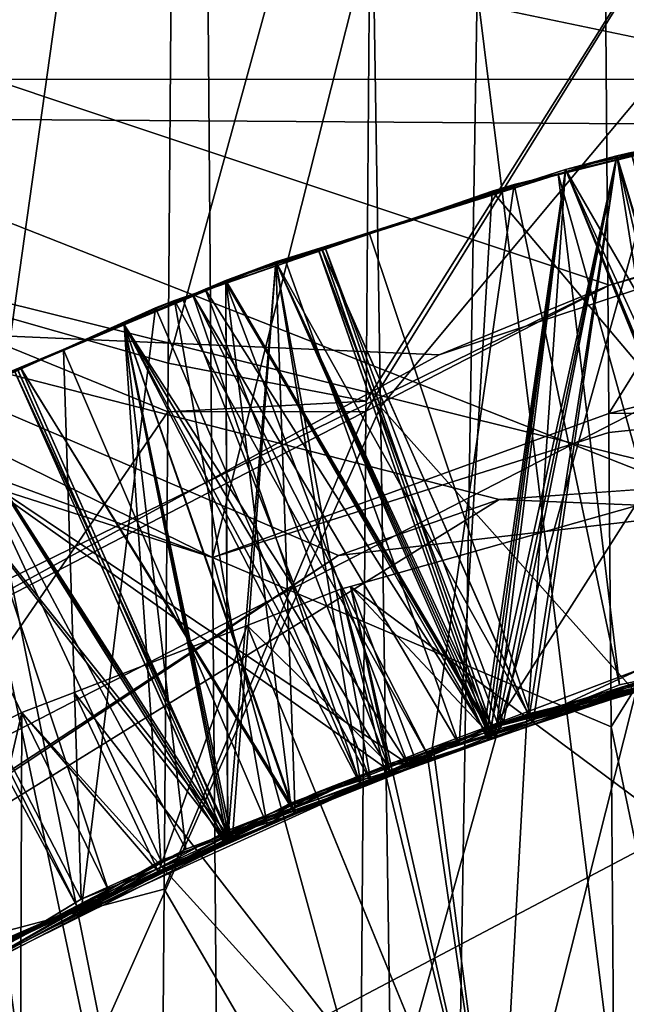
# Model space of a CAD drawing. Extents: x 0 to 200, y 18 to 95.
# Tile 132 of 256: x 72.19 to 72.496, y 48.733 to 49.23. Entities that reach past the tile are written whole.
import ezdxf

# ---------------------------------------------------------------- set-up
doc = ezdxf.new("R2010")
doc.units = 0

msp = doc.modelspace()

# ---------------------------------------------------------------- linework, layer by layer
for points in [[(68.999992, 51.352016, 263.855286), (76.999992, 47.227016, 262.75), (68.999992, 47.227016, 262.75)], [(68.999992, 51.352016, 263.855286), (76.999992, 51.352016, 263.855286), (76.999992, 47.227016, 262.75)], [(76.999992, 51.352016, 278.144714), (68.999992, 51.352016, 278.144714), (68.999992, 47.227016, 279.25)], [(76.999992, 47.227016, 279.25), (76.999992, 51.352016, 278.144714), (68.999992, 47.227016, 279.25)], [(91.499992, 47.227016, 263.5), (33.5, 50.977016, 264.504822), (33.5, 47.227016, 263.5)], [(91.499992, 50.977016, 264.504822), (33.5, 50.977016, 264.504822), (91.499992, 47.227016, 263.5)], [(91.499992, 50.977016, 277.495178), (91.499992, 47.227016, 278.5), (33.5, 47.227016, 278.5)], [(33.5, 50.977016, 277.495178), (91.499992, 50.977016, 277.495178), (33.5, 47.227016, 278.5)], [(77.999992, 50.484303, 57.549461), (59.595497, 50.476604, 57.514465), (59.928864, 48.645962, 57.915813)], [(59.814461, 49.520222, 34.221153), (77.999992, 50.484303, 34.450539), (59.860767, 48.947891, 34.165962)], [(59.860767, 48.947891, 34.165962), (77.999992, 50.484303, 34.450539), (77.999992, 47.227016, 34)], [(77.999992, 50.484303, 57.549461), (59.928864, 48.645962, 57.915813), (59.935822, 48.507076, 57.924049)], [(77.999992, 50.484303, 57.549461), (59.935822, 48.507076, 57.924049), (77.999992, 47.227016, 58)], [(122.799995, 47.227016, 285), (66.999992, 50.376331, 284.641174), (66.999992, 47.227016, 285)], [(122.799995, 50.376331, 284.641174), (66.999992, 50.376331, 284.641174), (122.799995, 47.227016, 285)], [(66.999992, 50.376331, 257.358826), (72.432213, 48.987843, 257.111176), (71.763123, 48.574287, 257.065765)], [(66.999992, 50.376331, 257.358826), (72.549706, 48.996185, 257.112244), (72.432213, 48.987843, 257.111176)], [(66.999992, 50.376331, 257.358826), (73.313316, 49.050411, 257.119263), (72.549706, 48.996185, 257.112244)], [(66.999992, 50.376331, 257.358826), (96.533142, 50.368584, 257.393982), (73.313316, 49.050411, 257.119263)], [(72.064278, 50.137196, 55.555058), (72.352982, 50.263172, 55.971527), (72.092392, 48.405403, 55.880474)], [(72.352982, 50.263172, 55.971527), (72.372467, 49.034676, 56.33638), (72.092392, 48.405403, 55.880474)], [(72.352982, 50.263172, 55.971527), (72.566719, 49.26783, 56.257046), (72.372467, 49.034676, 56.33638)], [(69.199997, 50.19363, 260.66745), (72.487938, 49.095966, 260.413727), (72.161285, 48.936165, 260.386749)], [(69.199997, 50.19363, 260.66745), (72.751686, 49.170067, 260.427155), (72.487938, 49.095966, 260.413727)], [(69.199997, 50.19363, 260.66745), (72.837585, 49.194199, 260.431519), (72.751686, 49.170067, 260.427155)], [(69.199997, 50.19363, 260.66745), (73.199997, 49.227016, 260.437683), (72.837585, 49.194199, 260.431519)], [(69.199997, 50.19363, 260.66745), (76.999992, 50.19363, 260.66745), (73.199997, 49.227016, 260.437683)], [(69.499992, 50.185715, 281.490784), (74.999992, 50.127995, 281.237854), (69.499992, 47.227016, 281.899994)], [(72.351227, 48.959526, 260.238556), (69.499992, 50.185715, 260.509247), (71.7658, 48.571503, 260.18454)], [(72.552391, 48.982983, 260.242432), (69.499992, 50.185715, 260.509247), (72.351227, 48.959526, 260.238556)], [(74.999992, 50.127995, 260.762146), (69.499992, 50.185715, 260.509247), (72.552391, 48.982983, 260.242432)], [(69.199997, 50.182877, 262.764404), (69.199997, 49.199924, 262.475311), (72.924385, 49.199913, 262.475342)], [(73.105034, 49.2248, 262.48111), (69.199997, 50.182877, 262.764404), (72.924385, 49.199913, 262.475342)], [(73.199997, 49.227016, 262.481628), (69.199997, 50.182877, 262.764404), (73.105034, 49.2248, 262.48111)], [(76.999992, 50.182877, 262.764404), (69.199997, 50.182877, 262.764404), (73.199997, 49.227016, 262.481628)], [(74.999992, 50.127995, 281.237854), (74.999992, 47.227016, 281.899994), (69.499992, 47.227016, 281.899994)], [(72.580772, 49.908901, 56.151722), (72.482185, 49.728645, 56.197639), (72.586357, 49.189507, 56.310108)], [(72.281479, 49.739529, 55.830238), (72.081413, 49.825981, 56.169979), (72.087395, 49.056587, 56.339375)], [(118.275154, 47.227016, 282.913177), (34.840733, 49.815205, 282.572418), (34.499989, 47.227016, 282.913177)], [(117.93441, 49.815205, 282.572418), (34.840733, 49.815205, 282.572418), (118.275154, 47.227016, 282.913177)], [(54.159252, 49.815205, 263.253906), (98.615891, 49.815205, 263.253906), (54.499992, 47.227016, 262.913177)], [(98.615891, 49.815205, 263.253906), (98.275146, 47.227016, 262.913177), (54.499992, 47.227016, 262.913177)], [(72.281479, 49.739529, 55.830238), (72.087395, 49.056587, 56.339375), (72.28772, 48.958515, 55.978382)], [(72.482185, 49.728645, 56.197639), (72.281479, 49.739529, 55.830238), (72.28772, 48.958515, 55.978382)], [(72.487579, 49.031189, 56.338291), (72.482185, 49.728645, 56.197639), (72.28772, 48.958515, 55.978382)], [(72.586357, 49.189507, 56.310108), (72.482185, 49.728645, 56.197639), (72.487579, 49.031189, 56.338291)], [(72.066261, 49.113274, 36.023346), (72.26947, 49.598145, 35.779858), (72.265259, 49.056587, 35.660625)], [(72.069534, 49.51598, 36.13047), (72.26947, 49.598145, 35.779858), (72.066261, 49.113274, 36.023346)], [(72.26947, 49.598145, 35.779858), (72.368172, 49.431358, 35.743217), (72.265259, 49.056587, 35.660625)], [(72.265259, 49.056587, 35.660625), (72.368172, 49.431358, 35.743217), (72.365112, 49.037407, 35.657249)], [(72.368172, 49.431358, 35.743217), (72.568237, 49.3605, 36.073051), (72.365112, 49.037407, 35.657249)], [(72.646332, 49.405975, 36.262165), (72.421227, 49.244877, 36.277267), (72.61824, 47.657635, 36.051811)], [(72.361938, 48.621971, 35.602211), (72.568237, 49.3605, 36.073051), (72.562012, 48.574337, 35.954975)], [(72.365074, 49.032242, 35.656567), (72.568237, 49.3605, 36.073051), (72.361938, 48.621971, 35.602211)], [(72.365112, 49.037407, 35.657249), (72.568237, 49.3605, 36.073051), (72.365074, 49.032242, 35.656567)], [(72.372467, 49.034676, 56.33638), (72.566719, 49.26783, 56.257046), (72.573944, 48.80901, 56.383614)], [(72.421227, 49.244877, 36.277267), (72.128624, 49.232986, 35.700928), (72.399139, 47.884434, 36.021633)], [(72.421227, 49.244877, 36.277267), (72.399139, 47.884434, 36.021633), (72.61824, 47.657635, 36.051811)], [(72.128624, 49.232986, 35.700928), (72.127663, 49.173035, 35.682243), (72.399139, 47.884434, 36.021633)], [(72.401985, 49.06094, 262.444336), (69.199997, 49.199924, 262.475311), (72.082489, 48.886204, 262.408752)], [(72.748695, 49.175716, 262.469757), (69.199997, 49.199924, 262.475311), (72.401985, 49.06094, 262.444336)], [(72.924385, 49.199913, 262.475342), (69.199997, 49.199924, 262.475311), (72.748695, 49.175716, 262.469757)], [(72.614632, 49.189537, 262.168945), (72.462097, 49.152229, 262.177704), (72.5317, 48.902557, 262.326263)], [(72.614632, 49.189537, 262.168945), (72.555725, 49.175159, 261.94162), (72.462097, 49.152229, 262.177704)], [(72.587387, 49.056587, 56.339375), (72.586357, 49.189507, 56.310108), (72.487579, 49.031189, 56.338291)], [(72.589989, 49.182491, 261.470551), (72.491646, 49.161331, 261.476166), (72.53196, 48.905926, 261.62619)], [(72.589989, 49.182491, 261.470551), (72.513603, 49.16531, 261.243988), (72.491646, 49.161331, 261.476166)], [(72.388672, 47.227016, 36), (72.127663, 49.173035, 35.682243), (72.090141, 46.707184, 35.513985)], [(72.399139, 47.884434, 36.021633), (72.127663, 49.173035, 35.682243), (72.388672, 47.227016, 36)], [(72.487938, 49.095966, 260.413727), (72.748695, 49.175716, 262.469757), (72.401985, 49.06094, 262.444336)], [(72.428825, 49.143486, 261.948914), (72.555725, 49.175159, 261.94162), (72.612633, 48.925613, 261.79303)], [(72.462097, 49.152229, 262.177704), (72.555725, 49.175159, 261.94162), (72.428825, 49.143486, 261.948914)], [(72.465736, 49.154339, 258.446716), (72.542702, 49.171982, 258.442322), (72.602623, 48.917728, 258.293762)], [(72.49894, 49.162903, 258.67572), (72.542702, 49.171982, 258.442322), (72.465736, 49.154339, 258.446716)], [(72.751686, 49.170067, 260.427155), (72.748695, 49.175716, 262.469757), (72.487938, 49.095966, 260.413727)], [(72.525276, 49.168568, 260.774231), (72.491646, 49.161331, 260.776154), (72.549759, 48.910507, 260.925018)], [(72.525276, 49.168568, 260.774231), (72.502579, 49.162785, 260.544617), (72.491646, 49.161331, 260.776154)], [(72.491646, 49.161331, 260.776154), (72.319572, 49.107716, 260.786194), (72.426628, 48.86618, 260.933411)], [(72.491646, 49.161331, 260.776154), (72.344574, 49.114788, 260.553833), (72.319572, 49.107716, 260.786194)], [(72.491646, 49.161331, 258.676147), (72.340973, 49.114384, 258.684937), (72.431572, 48.874405, 258.833069)], [(72.491646, 49.161331, 258.676147), (72.465736, 49.154339, 258.446716), (72.340973, 49.114384, 258.684937)], [(72.491646, 49.161331, 259.37616), (72.342659, 49.114906, 259.384857), (72.447372, 48.878101, 259.532043)], [(72.491646, 49.161331, 259.37616), (72.465736, 49.154339, 259.146729), (72.342659, 49.114906, 259.384857)], [(72.491646, 49.161331, 260.076172), (72.344345, 49.115433, 260.084747), (72.43454, 48.875458, 260.232849)], [(72.491646, 49.161331, 260.076172), (72.465736, 49.154339, 259.84671), (72.344345, 49.115433, 260.084747)], [(72.491646, 49.161331, 260.776154), (72.465736, 49.154339, 260.546722), (72.344574, 49.114788, 260.553833)], [(72.491646, 49.161331, 261.476166), (72.366676, 49.122395, 261.483459), (72.44944, 48.875336, 261.631836)], [(72.491646, 49.161331, 261.476166), (72.465736, 49.154339, 261.246704), (72.366676, 49.122395, 261.483459)], [(72.549759, 48.910507, 260.925018), (72.491646, 49.161331, 260.776154), (72.426628, 48.86618, 260.933411)], [(72.564827, 48.908279, 258.82428), (72.491646, 49.161331, 258.676147), (72.431572, 48.874405, 258.833069)], [(72.567787, 48.909004, 260.22406), (72.491646, 49.161331, 260.076172), (72.43454, 48.875458, 260.232849)], [(72.566322, 48.908653, 259.52417), (72.491646, 49.161331, 259.37616), (72.447372, 48.878101, 259.532043)], [(72.53196, 48.905926, 261.62619), (72.491646, 49.161331, 261.476166), (72.44944, 48.875336, 261.631836)], [(72.465736, 49.154339, 261.246704), (72.513603, 49.16531, 261.243988), (72.577446, 48.911175, 261.095459)], [(72.491646, 49.161331, 261.476166), (72.513603, 49.16531, 261.243988), (72.465736, 49.154339, 261.246704)], [(72.491646, 49.161331, 258.676147), (72.49894, 49.162903, 258.67572), (72.465736, 49.154339, 258.446716)], [(72.465736, 49.154339, 260.546722), (72.502579, 49.162785, 260.544617), (72.567162, 48.912266, 260.396057)], [(72.491646, 49.161331, 260.776154), (72.502579, 49.162785, 260.544617), (72.465736, 49.154339, 260.546722)], [(72.465736, 49.154339, 259.84671), (72.500862, 49.162388, 259.844696), (72.566223, 48.908752, 259.696167)], [(72.491646, 49.161331, 260.076172), (72.500862, 49.162388, 259.844696), (72.465736, 49.154339, 259.84671)], [(72.465736, 49.154339, 259.146729), (72.499153, 49.161995, 259.144806), (72.56353, 48.913586, 258.996246)], [(72.491646, 49.161331, 259.37616), (72.499153, 49.161995, 259.144806), (72.465736, 49.154339, 259.146729)], [(72.50238, 49.163643, 260.075562), (72.491646, 49.161331, 260.076172), (72.567787, 48.909004, 260.22406)], [(72.50238, 49.163643, 260.075562), (72.500862, 49.162388, 259.844696), (72.491646, 49.161331, 260.076172)], [(72.500656, 49.163269, 259.375641), (72.491646, 49.161331, 259.37616), (72.566322, 48.908653, 259.52417)], [(72.500656, 49.163269, 259.375641), (72.499153, 49.161995, 259.144806), (72.491646, 49.161331, 259.37616)], [(72.49894, 49.162903, 258.67572), (72.491646, 49.161331, 258.676147), (72.564827, 48.908279, 258.82428)], [(72.293961, 49.098225, 258.456787), (72.465736, 49.154339, 258.446716), (72.426521, 48.872307, 258.30542)], [(72.340973, 49.114384, 258.684937), (72.465736, 49.154339, 258.446716), (72.293961, 49.098225, 258.456787)], [(72.294403, 49.098415, 261.256744), (72.465736, 49.154339, 261.246704), (72.424698, 48.871593, 261.10556)], [(72.366676, 49.122395, 261.483459), (72.465736, 49.154339, 261.246704), (72.294403, 49.098415, 261.256744)], [(72.341202, 49.113693, 259.154022), (72.465736, 49.154339, 259.146729), (72.427505, 48.866577, 259.005463)], [(72.342659, 49.114906, 259.384857), (72.465736, 49.154339, 259.146729), (72.341202, 49.113693, 259.154022)], [(72.342888, 49.114239, 259.853912), (72.465736, 49.154339, 259.84671), (72.446983, 48.879658, 259.70401)], [(72.344345, 49.115433, 260.084747), (72.465736, 49.154339, 259.84671), (72.342888, 49.114239, 259.853912)], [(72.344574, 49.114788, 260.553833), (72.465736, 49.154339, 260.546722), (72.430183, 48.867908, 260.405273)], [(72.465736, 49.154339, 261.246704), (72.577446, 48.911175, 261.095459), (72.424698, 48.871593, 261.10556)], [(72.465736, 49.154339, 258.446716), (72.602623, 48.917728, 258.293762), (72.426521, 48.872307, 258.30542)], [(72.465736, 49.154339, 259.146729), (72.56353, 48.913586, 258.996246), (72.427505, 48.866577, 259.005463)], [(72.439812, 49.146778, 262.178986), (72.462097, 49.152229, 262.177704), (72.428825, 49.143486, 261.948914)], [(72.465736, 49.154339, 260.546722), (72.567162, 48.912266, 260.396057), (72.430183, 48.867908, 260.405273)], [(72.462097, 49.152229, 262.177704), (72.439812, 49.146778, 262.178986), (72.493057, 48.89423, 262.328796)], [(72.465736, 49.154339, 259.84671), (72.566223, 48.908752, 259.696167), (72.446983, 48.879658, 259.70401)], [(72.5317, 48.902557, 262.326263), (72.462097, 49.152229, 262.177704), (72.493057, 48.89423, 262.328796)], [(72.439812, 49.146778, 262.178986), (72.277687, 49.091412, 262.188507), (72.397682, 48.856297, 262.335358)], [(72.439812, 49.146778, 262.178986), (72.324898, 49.107433, 261.955048), (72.277687, 49.091412, 262.188507)], [(72.439812, 49.146778, 262.178986), (72.428825, 49.143486, 261.948914), (72.324898, 49.107433, 261.955048)], [(72.493057, 48.89423, 262.328796), (72.439812, 49.146778, 262.178986), (72.397682, 48.856297, 262.335358)], [(72.324898, 49.107433, 261.955048), (72.428825, 49.143486, 261.948914), (72.412132, 48.864021, 261.806458)], [(72.428825, 49.143486, 261.948914), (72.612633, 48.925613, 261.79303), (72.412132, 48.864021, 261.806458)], [(72.319572, 49.107716, 261.486206), (72.366676, 49.122395, 261.483459), (72.294403, 49.098415, 261.256744)], [(72.366676, 49.122395, 261.483459), (72.319572, 49.107716, 261.486206), (72.44944, 48.875336, 261.631836)], [(72.066261, 49.113274, 36.023346), (72.265076, 49.032139, 35.657341), (72.063301, 48.738197, 35.980412)], [(72.066261, 49.113274, 36.023346), (72.265259, 49.056587, 35.660625), (72.265076, 49.032139, 35.657341)], [(72.319572, 49.107716, 258.686188), (72.340973, 49.114384, 258.684937), (72.293961, 49.098225, 258.456787)], [(72.294403, 49.098415, 260.556763), (72.344574, 49.114788, 260.553833), (72.430183, 48.867908, 260.405273)], [(72.319572, 49.107716, 260.786194), (72.344574, 49.114788, 260.553833), (72.294403, 49.098415, 260.556763)], [(72.294403, 49.098415, 259.85675), (72.342888, 49.114239, 259.853912), (72.427612, 48.871326, 259.705383)], [(72.319572, 49.107716, 260.086212), (72.342888, 49.114239, 259.853912), (72.294403, 49.098415, 259.85675)], [(72.294403, 49.098415, 259.156769), (72.341202, 49.113693, 259.154022), (72.427505, 48.866577, 259.005463)], [(72.319572, 49.107716, 259.3862), (72.341202, 49.113693, 259.154022), (72.294403, 49.098415, 259.156769)], [(72.344345, 49.115433, 260.084747), (72.319572, 49.107716, 260.086212), (72.428635, 48.872868, 260.233276)], [(72.344345, 49.115433, 260.084747), (72.342888, 49.114239, 259.853912), (72.319572, 49.107716, 260.086212)], [(72.342659, 49.114906, 259.384857), (72.319572, 49.107716, 259.3862), (72.426956, 48.87286, 259.533386)], [(72.342659, 49.114906, 259.384857), (72.341202, 49.113693, 259.154022), (72.319572, 49.107716, 259.3862)], [(72.340973, 49.114384, 258.684937), (72.319572, 49.107716, 258.686188), (72.425735, 48.871826, 258.833466)], [(72.431572, 48.874405, 258.833069), (72.340973, 49.114384, 258.684937), (72.425735, 48.871826, 258.833466)], [(72.447372, 48.878101, 259.532043), (72.342659, 49.114906, 259.384857), (72.426956, 48.87286, 259.533386)], [(72.342888, 49.114239, 259.853912), (72.446983, 48.879658, 259.70401), (72.427612, 48.871326, 259.705383)], [(72.43454, 48.875458, 260.232849), (72.344345, 49.115433, 260.084747), (72.428635, 48.872868, 260.233276)], [(72.319572, 49.107716, 259.3862), (72.243042, 49.076057, 259.390808), (72.295296, 48.814804, 259.542572)], [(72.319572, 49.107716, 258.686188), (72.243042, 49.076057, 258.690826), (72.297623, 48.815254, 258.842438)], [(72.319572, 49.107716, 260.086212), (72.243042, 49.076057, 260.09082), (72.329338, 48.829235, 260.240234)], [(72.319572, 49.107716, 261.486206), (72.243042, 49.076057, 261.490814), (72.362602, 48.843147, 261.637756)], [(72.319572, 49.107716, 258.686188), (72.293961, 49.098225, 258.456787), (72.243042, 49.076057, 258.690826)], [(72.319572, 49.107716, 259.3862), (72.294403, 49.098415, 259.156769), (72.243042, 49.076057, 259.390808)], [(72.319572, 49.107716, 260.086212), (72.294403, 49.098415, 259.85675), (72.243042, 49.076057, 260.09082)], [(72.319572, 49.107716, 261.486206), (72.283989, 49.093945, 261.257385), (72.243042, 49.076057, 261.490814)], [(72.319572, 49.107716, 260.786194), (72.272812, 49.088371, 260.789032), (72.367722, 48.844975, 260.937408)], [(72.319572, 49.107716, 260.786194), (72.294403, 49.098415, 260.556763), (72.272812, 49.088371, 260.789032)], [(72.277687, 49.091412, 262.188507), (72.324898, 49.107433, 261.955048), (72.277817, 49.091099, 261.957825)], [(72.277817, 49.091099, 261.957825), (72.324898, 49.107433, 261.955048), (72.412132, 48.864021, 261.806458)], [(72.319572, 49.107716, 261.486206), (72.294403, 49.098415, 261.256744), (72.283989, 49.093945, 261.257385)], [(72.426956, 48.87286, 259.533386), (72.319572, 49.107716, 259.3862), (72.295296, 48.814804, 259.542572)], [(72.425735, 48.871826, 258.833466), (72.319572, 49.107716, 258.686188), (72.297623, 48.815254, 258.842438)], [(72.428635, 48.872868, 260.233276), (72.319572, 49.107716, 260.086212), (72.329338, 48.829235, 260.240234)], [(72.44944, 48.875336, 261.631836), (72.319572, 49.107716, 261.486206), (72.362602, 48.843147, 261.637756)], [(72.426628, 48.86618, 260.933411), (72.319572, 49.107716, 260.786194), (72.367722, 48.844975, 260.937408)], [(72.242958, 49.076324, 259.859863), (72.294403, 49.098415, 259.85675), (72.29541, 48.814407, 259.7146)], [(72.242958, 49.076324, 259.159882), (72.294403, 49.098415, 259.156769), (72.295158, 48.820835, 259.014435)], [(72.242958, 49.076324, 260.559875), (72.294403, 49.098415, 260.556763), (72.327026, 48.834499, 260.412231)], [(72.294403, 49.098415, 259.156769), (72.242958, 49.076324, 259.159882), (72.243042, 49.076057, 259.390808)], [(72.294403, 49.098415, 259.85675), (72.242958, 49.076324, 259.859863), (72.243042, 49.076057, 260.09082)], [(72.272812, 49.088371, 260.789032), (72.294403, 49.098415, 260.556763), (72.242958, 49.076324, 260.559875)], [(72.242958, 49.076324, 258.459869), (72.293961, 49.098225, 258.456787), (72.386177, 48.85437, 258.308258)], [(72.293961, 49.098225, 258.456787), (72.242958, 49.076324, 258.459869), (72.243042, 49.076057, 258.690826)], [(72.283989, 49.093945, 261.257385), (72.294403, 49.098415, 261.256744), (72.424698, 48.871593, 261.10556)], [(72.293961, 49.098225, 258.456787), (72.426521, 48.872307, 258.30542), (72.386177, 48.85437, 258.308258)], [(72.294403, 49.098415, 259.85675), (72.427612, 48.871326, 259.705383), (72.29541, 48.814407, 259.7146)], [(72.294403, 49.098415, 259.156769), (72.427505, 48.866577, 259.005463), (72.295158, 48.820835, 259.014435)], [(72.294403, 49.098415, 260.556763), (72.430183, 48.867908, 260.405273), (72.327026, 48.834499, 260.412231)], [(72.487938, 49.095966, 260.413727), (72.401985, 49.06094, 262.444336), (72.082489, 48.886204, 262.408752)], [(72.161285, 48.936165, 260.386749), (72.487938, 49.095966, 260.413727), (72.082489, 48.886204, 262.408752)], [(72.242958, 49.076324, 261.259888), (72.283989, 49.093945, 261.257385), (72.377518, 48.850597, 261.108856)], [(72.283989, 49.093945, 261.257385), (72.242958, 49.076324, 261.259888), (72.243042, 49.076057, 261.490814)], [(72.277687, 49.091412, 262.188507), (72.268448, 49.088257, 262.189056), (72.397682, 48.856297, 262.335358)], [(72.277687, 49.091412, 262.188507), (72.277817, 49.091099, 261.957825), (72.268448, 49.088257, 262.189056)], [(72.283989, 49.093945, 261.257385), (72.424698, 48.871593, 261.10556), (72.377518, 48.850597, 261.108856)], [(72.268448, 49.088257, 262.189056), (72.21254, 49.063374, 262.192474), (72.315216, 48.823502, 262.341034)], [(72.268448, 49.088257, 262.189056), (72.258881, 49.084534, 261.958923), (72.21254, 49.063374, 262.192474)], [(72.272812, 49.088371, 260.789032), (72.242958, 49.076324, 260.559875), (72.243042, 49.076057, 260.790833)], [(72.272812, 49.088371, 260.789032), (72.243042, 49.076057, 260.790833), (72.367722, 48.844975, 260.937408)], [(72.258881, 49.084534, 261.958923), (72.277817, 49.091099, 261.957825), (72.360733, 48.848232, 261.809906)], [(72.268448, 49.088257, 262.189056), (72.277817, 49.091099, 261.957825), (72.258881, 49.084534, 261.958923)], [(72.397682, 48.856297, 262.335358), (72.268448, 49.088257, 262.189056), (72.315216, 48.823502, 262.341034)], [(72.277817, 49.091099, 261.957825), (72.412132, 48.864021, 261.806458), (72.360733, 48.848232, 261.809906)], [(72.103119, 49.014328, 261.968445), (72.258881, 49.084534, 261.958923), (72.221214, 48.778946, 261.819855)], [(72.21254, 49.063374, 262.192474), (72.258881, 49.084534, 261.958923), (72.103119, 49.014328, 261.968445)], [(72.258881, 49.084534, 261.958923), (72.360733, 48.848232, 261.809906), (72.221214, 48.778946, 261.819855)], [(72.128799, 49.027298, 261.266785), (72.242958, 49.076324, 261.259888), (72.377518, 48.850597, 261.108856)], [(72.128799, 49.027298, 258.466797), (72.242958, 49.076324, 258.459869), (72.386177, 48.85437, 258.308258)], [(72.187569, 49.053112, 258.694183), (72.242958, 49.076324, 258.459869), (72.128799, 49.027298, 258.466797)], [(72.15303, 49.038826, 261.496246), (72.242958, 49.076324, 261.259888), (72.128799, 49.027298, 261.266785)], [(72.243042, 49.076057, 261.490814), (72.242958, 49.076324, 261.259888), (72.15303, 49.038826, 261.496246)], [(72.243042, 49.076057, 261.490814), (72.15303, 49.038826, 261.496246), (72.261543, 48.805691, 261.644653)], [(72.243042, 49.076057, 260.790833), (72.15303, 49.038826, 260.796234), (72.274139, 48.811291, 260.943756)], [(72.243042, 49.076057, 260.790833), (72.191032, 49.054024, 260.563019), (72.15303, 49.038826, 260.796234)], [(72.243042, 49.076057, 258.690826), (72.242958, 49.076324, 258.459869), (72.187569, 49.053112, 258.694183)], [(72.243042, 49.076057, 258.690826), (72.187569, 49.053112, 258.694183), (72.297623, 48.815254, 258.842438)], [(72.18779, 49.052631, 259.163239), (72.242958, 49.076324, 259.159882), (72.295158, 48.820835, 259.014435)], [(72.189201, 49.053787, 259.394073), (72.242958, 49.076324, 259.159882), (72.18779, 49.052631, 259.163239)], [(72.243042, 49.076057, 259.390808), (72.242958, 49.076324, 259.159882), (72.189201, 49.053787, 259.394073)], [(72.243042, 49.076057, 259.390808), (72.189201, 49.053787, 259.394073), (72.295296, 48.814804, 259.542572)], [(72.189423, 49.053333, 259.863129), (72.242958, 49.076324, 259.859863), (72.29541, 48.814407, 259.7146)], [(72.190826, 49.054462, 260.093964), (72.242958, 49.076324, 259.859863), (72.189423, 49.053333, 259.863129)], [(72.243042, 49.076057, 260.09082), (72.242958, 49.076324, 259.859863), (72.190826, 49.054462, 260.093964)], [(72.243042, 49.076057, 260.09082), (72.190826, 49.054462, 260.093964), (72.329338, 48.829235, 260.240234)], [(72.191032, 49.054024, 260.563019), (72.242958, 49.076324, 260.559875), (72.327026, 48.834499, 260.412231)], [(72.243042, 49.076057, 260.790833), (72.242958, 49.076324, 260.559875), (72.191032, 49.054024, 260.563019)], [(72.362602, 48.843147, 261.637756), (72.243042, 49.076057, 261.490814), (72.261543, 48.805691, 261.644653)], [(72.367722, 48.844975, 260.937408), (72.243042, 49.076057, 260.790833), (72.274139, 48.811291, 260.943756)], [(72.21254, 49.063374, 262.192474), (72.102737, 49.014507, 262.199188), (72.221367, 48.786175, 262.347504)], [(72.102737, 49.014507, 262.199188), (72.21254, 49.063374, 262.192474), (72.103119, 49.014328, 261.968445)], [(72.315216, 48.823502, 262.341034), (72.21254, 49.063374, 262.192474), (72.221367, 48.786175, 262.347504)], [(72.087395, 49.056587, 56.339375), (72.087578, 49.032139, 56.342659), (72.28772, 48.958515, 55.978382)], [(72.265259, 49.056587, 35.660625), (72.365112, 49.037407, 35.657249), (72.265076, 49.032139, 35.657341)], [(72.58757, 49.032139, 56.342659), (72.587387, 49.056587, 56.339375), (72.487579, 49.031189, 56.338291)], [(72.128799, 49.027298, 260.566803), (72.191032, 49.054024, 260.563019), (72.295662, 48.81818, 260.41449)], [(72.15303, 49.038826, 260.796234), (72.191032, 49.054024, 260.563019), (72.128799, 49.027298, 260.566803)], [(72.128799, 49.027298, 259.866791), (72.189423, 49.053333, 259.863129), (72.29541, 48.814407, 259.7146)], [(72.128799, 49.027298, 259.166809), (72.18779, 49.052631, 259.163239), (72.291786, 48.818993, 259.014679)], [(72.190826, 49.054462, 260.093964), (72.15303, 49.038826, 260.096252), (72.296883, 48.814976, 260.242493)], [(72.190826, 49.054462, 260.093964), (72.189423, 49.053333, 259.863129), (72.15303, 49.038826, 260.096252)], [(72.189201, 49.053787, 259.394073), (72.15303, 49.038826, 259.39624), (72.295296, 48.814804, 259.542572)], [(72.187569, 49.053112, 258.694183), (72.15303, 49.038826, 258.696228), (72.29409, 48.813698, 258.842682)], [(72.297623, 48.815254, 258.842438), (72.187569, 49.053112, 258.694183), (72.29409, 48.813698, 258.842682)], [(72.18779, 49.052631, 259.163239), (72.295158, 48.820835, 259.014435), (72.291786, 48.818993, 259.014679)], [(72.329338, 48.829235, 260.240234), (72.190826, 49.054462, 260.093964), (72.296883, 48.814976, 260.242493)], [(72.191032, 49.054024, 260.563019), (72.327026, 48.834499, 260.412231), (72.295662, 48.81818, 260.41449)], [(72.15303, 49.038826, 261.496246), (72.121613, 49.022373, 261.49823), (72.235184, 48.790512, 261.646606)], [(72.274139, 48.811291, 260.943756), (72.15303, 49.038826, 260.796234), (72.163574, 48.749241, 260.951874)], [(72.29409, 48.813698, 258.842682), (72.15303, 49.038826, 258.696228), (72.164963, 48.756676, 258.851715)], [(72.296883, 48.814976, 260.242493), (72.15303, 49.038826, 260.096252), (72.168571, 48.758595, 260.251465)], [(72.295296, 48.814804, 259.542572), (72.15303, 49.038826, 259.39624), (72.180351, 48.76413, 259.550629)], [(72.261543, 48.805691, 261.644653), (72.15303, 49.038826, 261.496246), (72.235184, 48.790512, 261.646606)], [(72.365112, 49.037407, 35.657249), (72.365074, 49.032242, 35.656567), (72.265076, 49.032139, 35.657341)], [(72.265076, 49.032139, 35.657341), (72.263237, 48.791172, 35.624962), (72.063301, 48.738197, 35.980412)], [(72.087578, 49.032139, 56.342659), (72.087654, 49.022438, 56.343964), (72.28772, 48.958515, 55.978382)], [(72.372467, 49.034676, 56.33638), (72.38105, 48.470112, 56.369282), (72.092392, 48.405403, 55.880474)], [(72.263237, 48.791172, 35.624962), (72.365074, 49.032242, 35.656567), (72.361938, 48.621971, 35.602211)], [(72.265076, 49.032139, 35.657341), (72.365074, 49.032242, 35.656567), (72.263237, 48.791172, 35.624962)], [(72.372467, 49.034676, 56.33638), (72.573944, 48.80901, 56.383614), (72.38105, 48.470112, 56.369282)], [(72.58757, 49.032139, 56.342659), (72.487579, 49.031189, 56.338291), (72.487656, 49.021587, 56.340225)], [(72.58757, 49.032139, 56.342659), (72.487656, 49.021587, 56.340225), (72.4888, 48.873142, 56.370163)], [(72.58757, 49.032139, 56.342659), (72.4888, 48.873142, 56.370163), (72.59259, 48.376522, 56.430756)], [(72.128799, 49.027298, 259.166809), (72.291786, 48.818993, 259.014679), (72.165512, 48.750008, 259.023895)], [(72.128799, 49.027298, 260.566803), (72.295662, 48.81818, 260.41449), (72.167923, 48.75172, 260.423706)], [(72.128799, 49.027298, 258.466797), (72.386177, 48.85437, 258.308258), (72.179489, 48.762478, 258.322723)], [(72.128799, 49.027298, 259.866791), (72.29541, 48.814407, 259.7146), (72.180077, 48.764755, 259.722626)], [(72.128799, 49.027298, 261.266785), (72.377518, 48.850597, 261.108856), (72.185944, 48.765343, 261.122253)], [(72.487656, 49.021587, 56.340225), (72.487579, 49.031189, 56.338291), (72.28772, 48.958515, 55.978382)], [(72.292313, 48.382839, 56.087578), (72.087654, 49.022438, 56.343964), (72.09388, 48.207466, 56.453468)], [(72.28772, 48.958515, 55.978382), (72.087654, 49.022438, 56.343964), (72.292313, 48.382839, 56.087578)], [(72.235184, 48.790512, 261.646606), (72.121613, 49.022373, 261.49823), (72.101158, 48.713348, 261.656494)], [(72.487656, 49.021587, 56.340225), (72.28772, 48.958515, 55.978382), (72.4888, 48.873142, 56.370163)], [(72.095825, 49.011044, 261.968903), (72.103119, 49.014328, 261.968445), (72.221214, 48.778946, 261.819855)], [(72.221367, 48.786175, 262.347504), (72.102737, 49.014507, 262.199188), (72.13652, 48.734642, 262.353851)], [(72.095825, 49.011044, 261.968903), (72.221214, 48.778946, 261.819855), (72.098488, 48.718006, 261.828644)], [(72.432213, 48.987843, 257.111176), (72.549706, 48.996185, 257.112244), (72.552391, 48.982983, 260.242432)], [(72.432213, 48.987843, 257.111176), (72.351227, 48.959526, 260.238556), (71.763123, 48.574287, 257.065765)], [(72.432213, 48.987843, 257.111176), (72.552391, 48.982983, 260.242432), (72.351227, 48.959526, 260.238556)], [(72.3573, 48.943966, 258.083527), (72.500633, 48.984489, 258.077789), (72.692169, 48.695091, 257.75)], [(72.500633, 48.984489, 258.077789), (72.3573, 48.943966, 258.083527), (72.427429, 48.869164, 258.133423)], [(72.52536, 48.89756, 258.126892), (72.500633, 48.984489, 258.077789), (72.427429, 48.869164, 258.133423)], [(71.763123, 48.574287, 257.065765), (72.351227, 48.959526, 260.238556), (71.7658, 48.571503, 260.18454)], [(72.4888, 48.873142, 56.370163), (72.28772, 48.958515, 55.978382), (72.493881, 48.206802, 56.447708)], [(72.28772, 48.958515, 55.978382), (72.292313, 48.382839, 56.087578), (72.493881, 48.206802, 56.447708)], [(59.999996, 47.227016, 34.000015), (59.860767, 48.947891, 34.165962), (77.999992, 47.227016, 34)], [(72.30513, 48.92429, 258.085693), (72.352226, 48.942532, 258.08374), (72.431702, 48.615196, 257.75)], [(72.352226, 48.942532, 258.08374), (72.30513, 48.92429, 258.085693), (72.376411, 48.854374, 258.13681)], [(72.352226, 48.942532, 258.08374), (72.3573, 48.943966, 258.083527), (72.431702, 48.615196, 257.75)], [(72.3573, 48.943966, 258.083527), (72.352226, 48.942532, 258.08374), (72.376411, 48.854374, 258.13681)], [(72.3573, 48.943966, 258.083527), (72.692169, 48.695091, 257.75), (72.431702, 48.615196, 257.75)], [(72.389366, 48.858128, 258.135956), (72.3573, 48.943966, 258.083527), (72.376411, 48.854374, 258.13681)], [(72.427429, 48.869164, 258.133423), (72.3573, 48.943966, 258.083527), (72.389366, 48.858128, 258.135956)], [(72.504181, 48.902462, 262.502716), (72.649872, 48.931873, 262.490631), (72.447701, 48.87624, 262.504028)], [(72.649872, 48.931873, 262.490631), (72.5317, 48.902557, 262.326263), (72.447701, 48.87624, 262.504028)], [(72.217827, 48.890476, 258.089294), (72.30513, 48.92429, 258.085693), (72.431702, 48.615196, 257.75)], [(72.30513, 48.92429, 258.085693), (72.217827, 48.890476, 258.089294), (72.260475, 48.799934, 258.14502)], [(72.376411, 48.854374, 258.13681), (72.30513, 48.92429, 258.085693), (72.260475, 48.799934, 258.14502)], [(72.612633, 48.925613, 261.79303), (72.53196, 48.905926, 261.62619), (72.412132, 48.864021, 261.806458)], [(72.602623, 48.917728, 258.293762), (72.52536, 48.89756, 258.126892), (72.426521, 48.872307, 258.30542)], [(72.56353, 48.913586, 258.996246), (72.431572, 48.874405, 258.833069), (72.427505, 48.866577, 259.005463)], [(72.56353, 48.913586, 258.996246), (72.564827, 48.908279, 258.82428), (72.431572, 48.874405, 258.833069)], [(72.577446, 48.911175, 261.095459), (72.549759, 48.910507, 260.925018), (72.424698, 48.871593, 261.10556)], [(72.424698, 48.871593, 261.10556), (72.549759, 48.910507, 260.925018), (72.426628, 48.86618, 260.933411)], [(72.567162, 48.912266, 260.396057), (72.43454, 48.875458, 260.232849), (72.430183, 48.867908, 260.405273)], [(72.567162, 48.912266, 260.396057), (72.567787, 48.909004, 260.22406), (72.43454, 48.875458, 260.232849)], [(72.566223, 48.908752, 259.696167), (72.566322, 48.908653, 259.52417), (72.446983, 48.879658, 259.70401)], [(72.446983, 48.879658, 259.70401), (72.566322, 48.908653, 259.52417), (72.447372, 48.878101, 259.532043)], [(72.53196, 48.905926, 261.62619), (72.44944, 48.875336, 261.631836), (72.412132, 48.864021, 261.806458)], [(72.5317, 48.902557, 262.326263), (72.493057, 48.89423, 262.328796), (72.447701, 48.87624, 262.504028)], [(72.426521, 48.872307, 258.30542), (72.52536, 48.89756, 258.126892), (72.427429, 48.869164, 258.133423)], [(72.504181, 48.902462, 262.502716), (72.446434, 48.880711, 262.505219), (72.431702, 48.615196, 262.75)], [(72.692169, 48.695091, 262.75), (72.504181, 48.902462, 262.502716), (72.431702, 48.615196, 262.75)], [(72.446434, 48.880711, 262.505219), (72.504181, 48.902462, 262.502716), (72.447701, 48.87624, 262.504028)], [(72.447701, 48.87624, 262.504028), (72.493057, 48.89423, 262.328796), (72.397682, 48.856297, 262.335358)], [(72.191498, 48.880276, 258.090363), (72.217827, 48.890476, 258.089294), (72.431702, 48.615196, 257.75)], [(72.217827, 48.890476, 258.089294), (72.191498, 48.880276, 258.090363), (72.260475, 48.799934, 258.14502)], [(72.08268, 48.825905, 258.095032), (72.191498, 48.880276, 258.090363), (72.18998, 48.489506, 257.75)], [(72.191498, 48.880276, 258.090363), (72.08268, 48.825905, 258.095032), (72.162292, 48.753841, 258.151947)], [(72.260475, 48.799934, 258.14502), (72.191498, 48.880276, 258.090363), (72.162292, 48.753841, 258.151947)], [(72.191498, 48.880276, 258.090363), (72.431702, 48.615196, 257.75), (72.18998, 48.489506, 257.75)], [(72.446434, 48.880711, 262.505219), (72.399025, 48.862846, 262.507263), (72.431702, 48.615196, 262.75)], [(72.446434, 48.880711, 262.505219), (72.447701, 48.87624, 262.504028), (72.399025, 48.862846, 262.507263)], [(72.446983, 48.879658, 259.70401), (72.426956, 48.87286, 259.533386), (72.427612, 48.871326, 259.705383)], [(72.446983, 48.879658, 259.70401), (72.447372, 48.878101, 259.532043), (72.426956, 48.87286, 259.533386)], [(72.427612, 48.871326, 259.705383), (72.426956, 48.87286, 259.533386), (72.295296, 48.814804, 259.542572)], [(72.327026, 48.834499, 260.412231), (72.428635, 48.872868, 260.233276), (72.329338, 48.829235, 260.240234)], [(72.430183, 48.867908, 260.405273), (72.428635, 48.872868, 260.233276), (72.327026, 48.834499, 260.412231)], [(72.360733, 48.848232, 261.809906), (72.44944, 48.875336, 261.631836), (72.362602, 48.843147, 261.637756)], [(72.412132, 48.864021, 261.806458), (72.44944, 48.875336, 261.631836), (72.360733, 48.848232, 261.809906)], [(72.399025, 48.862846, 262.507263), (72.447701, 48.87624, 262.504028), (72.397682, 48.856297, 262.335358)], [(72.431572, 48.874405, 258.833069), (72.425735, 48.871826, 258.833466), (72.427505, 48.866577, 259.005463)], [(72.43454, 48.875458, 260.232849), (72.428635, 48.872868, 260.233276), (72.430183, 48.867908, 260.405273)], [(72.59259, 48.376522, 56.430756), (72.4888, 48.873142, 56.370163), (72.493881, 48.206802, 56.447708)], [(72.295158, 48.820835, 259.014435), (72.425735, 48.871826, 258.833466), (72.297623, 48.815254, 258.842438)], [(72.427505, 48.866577, 259.005463), (72.425735, 48.871826, 258.833466), (72.295158, 48.820835, 259.014435)], [(72.427612, 48.871326, 259.705383), (72.295296, 48.814804, 259.542572), (72.29541, 48.814407, 259.7146)], [(72.424698, 48.871593, 261.10556), (72.426628, 48.86618, 260.933411), (72.377518, 48.850597, 261.108856)], [(72.426521, 48.872307, 258.30542), (72.389366, 48.858128, 258.135956), (72.386177, 48.85437, 258.308258)], [(72.426521, 48.872307, 258.30542), (72.427429, 48.869164, 258.133423), (72.389366, 48.858128, 258.135956)], [(72.377518, 48.850597, 261.108856), (72.426628, 48.86618, 260.933411), (72.367722, 48.844975, 260.937408)], [(72.399025, 48.862846, 262.507263), (72.395615, 48.861519, 262.507263), (72.431702, 48.615196, 262.75)], [(72.395615, 48.861519, 262.507263), (72.399025, 48.862846, 262.507263), (72.397682, 48.856297, 262.335358)], [(72.395615, 48.861519, 262.507263), (72.339745, 48.839828, 262.507263), (72.431702, 48.615196, 262.75)], [(72.395615, 48.861519, 262.507263), (72.397682, 48.856297, 262.335358), (72.339745, 48.839828, 262.507263)], [(72.389366, 48.858128, 258.135956), (72.376411, 48.854374, 258.13681), (72.386177, 48.85437, 258.308258)], [(72.376411, 48.854374, 258.13681), (72.260475, 48.799934, 258.14502), (72.179489, 48.762478, 258.322723)], [(72.386177, 48.85437, 258.308258), (72.376411, 48.854374, 258.13681), (72.179489, 48.762478, 258.322723)], [(72.339745, 48.839828, 262.507263), (72.397682, 48.856297, 262.335358), (72.315216, 48.823502, 262.341034)], [(72.377518, 48.850597, 261.108856), (72.274139, 48.811291, 260.943756), (72.185944, 48.765343, 261.122253)], [(72.360733, 48.848232, 261.809906), (72.362602, 48.843147, 261.637756), (72.221214, 48.778946, 261.819855)], [(72.377518, 48.850597, 261.108856), (72.367722, 48.844975, 260.937408), (72.274139, 48.811291, 260.943756)], [(72.362602, 48.843147, 261.637756), (72.261543, 48.805691, 261.644653), (72.221214, 48.778946, 261.819855)], [(72.339745, 48.839828, 262.507263), (72.136414, 48.734104, 262.507263), (72.431702, 48.615196, 262.75)], [(72.339745, 48.839828, 262.507263), (72.221367, 48.786175, 262.347504), (72.136414, 48.734104, 262.507263)], [(72.339745, 48.839828, 262.507263), (72.315216, 48.823502, 262.341034), (72.221367, 48.786175, 262.347504)], [(72.327026, 48.834499, 260.412231), (72.329338, 48.829235, 260.240234), (72.295662, 48.81818, 260.41449)], [(72.295662, 48.81818, 260.41449), (72.329338, 48.829235, 260.240234), (72.296883, 48.814976, 260.242493)], [(72.291786, 48.818993, 259.014679), (72.29409, 48.813698, 258.842682), (72.165512, 48.750008, 259.023895)], [(72.295662, 48.81818, 260.41449), (72.168571, 48.758595, 260.251465), (72.167923, 48.75172, 260.423706)], [(72.295662, 48.81818, 260.41449), (72.296883, 48.814976, 260.242493), (72.168571, 48.758595, 260.251465)], [(72.291786, 48.818993, 259.014679), (72.295158, 48.820835, 259.014435), (72.29409, 48.813698, 258.842682)], [(72.295158, 48.820835, 259.014435), (72.297623, 48.815254, 258.842438), (72.29409, 48.813698, 258.842682)], [(72.29409, 48.813698, 258.842682), (72.164963, 48.756676, 258.851715), (72.165512, 48.750008, 259.023895)], [(72.180077, 48.764755, 259.722626), (72.295296, 48.814804, 259.542572), (72.180351, 48.76413, 259.550629)], [(72.29541, 48.814407, 259.7146), (72.295296, 48.814804, 259.542572), (72.180077, 48.764755, 259.722626)], [(72.185944, 48.765343, 261.122253), (72.274139, 48.811291, 260.943756), (72.163574, 48.749241, 260.951874)], [(72.38105, 48.470112, 56.369282), (72.573944, 48.80901, 56.383614), (72.396179, 47.475506, 56.427246)], [(72.573944, 48.80901, 56.383614), (72.594193, 47.477158, 56.425415), (72.396179, 47.475506, 56.427246)], [(72.261543, 48.805691, 261.644653), (72.235184, 48.790512, 261.646606), (72.221214, 48.778946, 261.819855)], [(72.161903, 48.754662, 258.323944), (72.260475, 48.799934, 258.14502), (72.162292, 48.753841, 258.151947)], [(72.179489, 48.762478, 258.322723), (72.260475, 48.799934, 258.14502), (72.161903, 48.754662, 258.323944)], [(72.063301, 48.738197, 35.980412), (72.263237, 48.791172, 35.624962), (72.258644, 48.191635, 35.544403)], [(72.098488, 48.718006, 261.828644), (72.235184, 48.790512, 261.646606), (72.101158, 48.713348, 261.656494)], [(72.221214, 48.778946, 261.819855), (72.235184, 48.790512, 261.646606), (72.098488, 48.718006, 261.828644)], [(72.263237, 48.791172, 35.624962), (72.361938, 48.621971, 35.602211), (72.258644, 48.191635, 35.544403)], [(72.221367, 48.786175, 262.347504), (72.13652, 48.734642, 262.353851), (72.136414, 48.734104, 262.507263)], [(72.063301, 48.738197, 35.980412), (72.258644, 48.191635, 35.544403), (72.05706, 47.94817, 35.88998)], [(72.431702, 48.615196, 262.75), (72.136414, 48.734104, 262.507263), (72.18998, 48.489506, 262.75)]]:
    msp.add_3dface(points)

doc.saveas('drawing.dxf')
